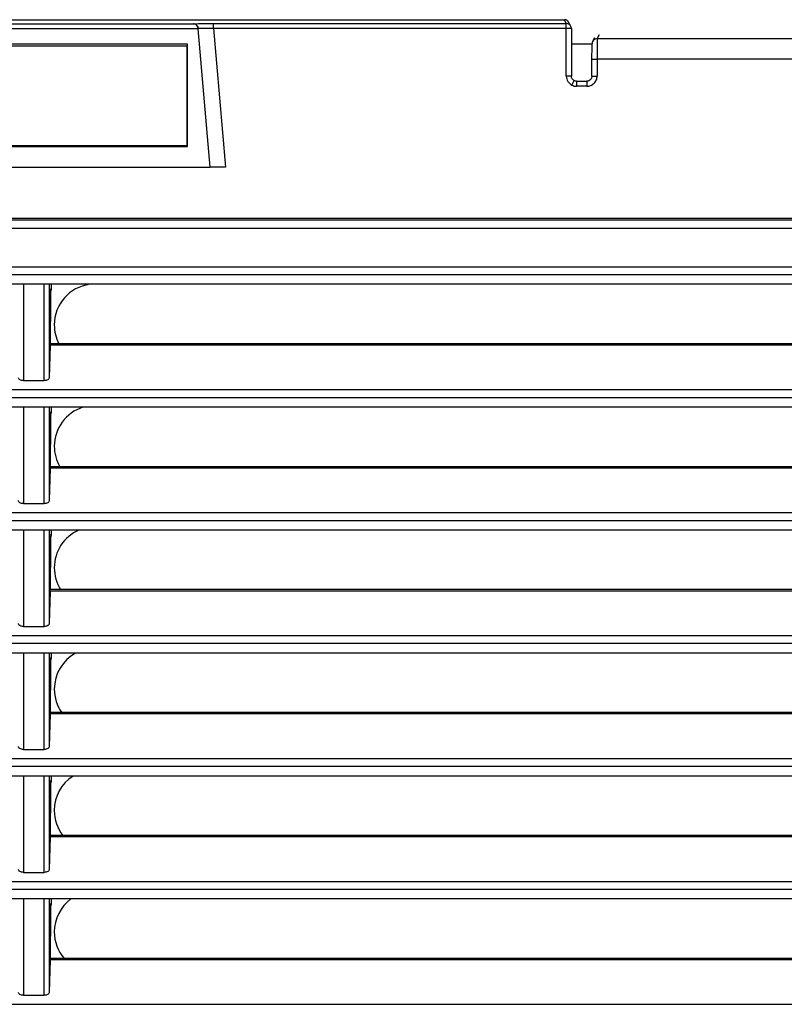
# Model space of a CAD drawing. Header units: millimetres. Extents: x 0 to 1956, y 0 to 1511.
# Tile 32 of 56: x 864 to 938, y 1112 to 1208. Entities that reach past the tile are written whole.
import ezdxf

# ---------------------------------------------------------------- set-up
doc = ezdxf.new("R2010")
doc.units = ezdxf.units.MM
doc.header["$LTSCALE"] = 7

msp = doc.modelspace()

# ---------------------------------------------------------------- linework, layer by layer
for p, q in [((813.359, 1208.285), (916.975, 1208.285)), ((917.162, 1207.91), (916.975, 1208.285)), ((881.211, 1207.384), (849.122, 1207.384)), ((849.56, 1207.884), (880.773, 1207.884)), ((882.391, 1193.893), (881.211, 1207.384)), ((882.715, 1207.41), (882.715, 1207.91)), ((882.715, 1207.91), (917.162, 1207.91)), ((882.715, 1207.41), (883.897, 1193.893)), ((917.162, 1207.41), (882.715, 1207.41)), ((917.162, 1207.41), (917.162, 1207.91)), ((917.162, 1202.785), (917.162, 1207.41)), ((917.662, 1207.41), (917.162, 1207.41)), ((917.609, 1207.634), (917.422, 1208.009)), ((917.662, 1207.41), (917.662, 1202.785)), ((919.922, 1206.53), (919.737, 1206.159)), ((920.369, 1206.806), (920.184, 1206.436)), ((920.184, 1206.436), (941.149, 1206.436)), ((880.167, 1205.893), (850.167, 1205.893)), ((880.141, 1205.717), (850.191, 1205.717)), ((880.141, 1195.967), (880.141, 1205.717)), ((880.167, 1195.893), (880.167, 1205.893)), ((919.682, 1205.893), (917.662, 1205.893)), ((919.671, 1202.785), (919.671, 1204.436)), ((919.671, 1204.436), (920.171, 1204.436)), ((920.171, 1204.436), (920.171, 1202.785)), ((941.162, 1204.436), (920.171, 1204.436)), ((917.662, 1202.785), (917.162, 1202.785)), ((919.671, 1202.785), (920.171, 1202.785)), ((917.715, 1201.891), (917.939, 1202.338)), ((918.162, 1202.285), (918.162, 1201.785)), ((918.162, 1202.285), (919.171, 1202.285)), ((919.171, 1201.785), (918.162, 1201.785)), ((919.171, 1202.285), (919.171, 1201.785)), ((850.167, 1195.893), (880.167, 1195.893)), ((880.141, 1195.967), (850.191, 1195.967)), ((847.942, 1193.893), (882.391, 1193.893)), ((985.167, 1188.893), (745.167, 1188.893)), ((745.284, 1188.762), (985.049, 1188.762)), ((745.198, 1187.939), (985.136, 1187.939)), ((744.691, 1184.172), (985.642, 1184.172)), ((985.732, 1183.377), (744.601, 1183.377)), ((985.809, 1182.454), (744.524, 1182.454)), ((864.158, 1182.454), (864.158, 1173.052)), ((866.175, 1173.052), (866.175, 1182.454)), ((866.675, 1182.454), (866.675, 1173.336)), ((866.675, 1182.454), (866.675, 1181.954)), ((866.867, 1182.454), (866.867, 1181.954)), ((866.675, 1181.954), (866.798, 1181.71)), ((866.867, 1181.954), (866.675, 1181.954)), ((866.798, 1181.71), (866.798, 1178.827)), ((866.806, 1181.71), (866.798, 1181.71)), ((866.867, 1181.954), (866.806, 1181.71)), ((866.78, 1178.651), (866.798, 1178.827)), ((866.78, 1176.651), (866.78, 1178.651)), ((866.771, 1176.517), (866.675, 1173.336)), ((986.277, 1176.517), (866.771, 1176.517)), ((986.255, 1176.651), (866.78, 1176.651)), ((864.158, 1173.052), (866.175, 1173.052)), ((743.507, 1172.172), (986.826, 1172.172)), ((986.909, 1171.377), (743.424, 1171.377)), ((986.979, 1170.454), (743.354, 1170.454)), ((864.158, 1170.454), (864.158, 1161.052)), ((866.175, 1161.052), (866.175, 1170.454)), ((866.675, 1170.454), (866.675, 1161.336)), ((866.675, 1170.454), (866.675, 1169.954)), ((866.675, 1169.954), (866.798, 1169.71)), ((866.867, 1169.954), (866.675, 1169.954)), ((866.798, 1169.71), (866.798, 1166.827)), ((866.806, 1169.71), (866.798, 1169.71)), ((866.867, 1169.954), (866.806, 1169.71)), ((866.867, 1170.454), (866.867, 1169.954)), ((866.78, 1166.651), (866.798, 1166.827)), ((866.78, 1164.651), (866.78, 1166.651)), ((866.771, 1164.517), (866.675, 1161.336)), ((987.399, 1164.517), (866.771, 1164.517)), ((987.375, 1164.651), (866.78, 1164.651)), ((864.158, 1161.052), (866.175, 1161.052)), ((742.421, 1160.172), (987.913, 1160.172)), ((987.99, 1159.377), (742.344, 1159.377)), ((988.052, 1158.454), (742.281, 1158.454)), ((864.158, 1158.454), (864.158, 1149.052)), ((866.175, 1149.052), (866.175, 1158.454)), ((866.675, 1158.454), (866.675, 1149.336)), ((866.675, 1158.454), (866.675, 1157.954)), ((866.867, 1158.454), (866.867, 1157.954)), ((866.675, 1157.954), (866.798, 1157.71)), ((866.867, 1157.954), (866.675, 1157.954)), ((866.798, 1157.71), (866.798, 1154.827)), ((866.806, 1157.71), (866.798, 1157.71)), ((866.867, 1157.954), (866.806, 1157.71)), ((866.78, 1154.651), (866.798, 1154.827)), ((866.78, 1152.651), (866.78, 1154.651)), ((866.771, 1152.517), (866.675, 1149.336)), ((988.423, 1152.517), (866.771, 1152.517)), ((988.401, 1152.651), (866.78, 1152.651)), ((864.158, 1149.052), (866.175, 1149.052)), ((741.431, 1148.172), (988.902, 1148.172)), ((988.973, 1147.377), (741.361, 1147.377)), ((989.028, 1146.454), (741.306, 1146.454)), ((864.158, 1146.454), (864.158, 1137.052)), ((866.175, 1137.052), (866.175, 1146.454)), ((866.675, 1146.454), (866.675, 1137.336)), ((866.675, 1146.454), (866.675, 1145.954)), ((866.675, 1145.954), (866.798, 1145.71)), ((866.867, 1145.954), (866.675, 1145.954)), ((866.798, 1145.71), (866.798, 1142.827)), ((866.806, 1145.71), (866.798, 1145.71)), ((866.867, 1145.954), (866.806, 1145.71)), ((866.867, 1146.454), (866.867, 1145.954)), ((866.78, 1142.651), (866.798, 1142.827)), ((866.78, 1140.651), (866.78, 1142.651)), ((866.771, 1140.517), (866.675, 1137.336)), ((989.351, 1140.517), (866.771, 1140.517)), ((989.33, 1140.651), (866.78, 1140.651)), ((864.158, 1137.052), (866.175, 1137.052)), ((740.538, 1136.172), (989.795, 1136.172)), ((989.859, 1135.377), (740.474, 1135.377)), ((989.906, 1134.454), (740.427, 1134.454)), ((864.158, 1134.454), (864.158, 1125.052)), ((866.175, 1125.052), (866.175, 1134.454)), ((866.675, 1134.454), (866.675, 1125.336)), ((866.675, 1134.454), (866.675, 1133.954)), ((866.867, 1134.454), (866.867, 1133.954)), ((866.675, 1133.954), (866.798, 1133.71)), ((866.867, 1133.954), (866.675, 1133.954)), ((866.798, 1133.71), (866.798, 1130.827)), ((866.806, 1133.71), (866.798, 1133.71)), ((866.867, 1133.954), (866.806, 1133.71)), ((866.78, 1130.651), (866.798, 1130.827)), ((866.78, 1128.651), (866.78, 1130.651)), ((866.771, 1128.517), (866.675, 1125.336)), ((990.182, 1128.517), (866.771, 1128.517)), ((990.162, 1128.651), (866.78, 1128.651)), ((864.158, 1125.052), (866.175, 1125.052)), ((739.742, 1124.172), (990.591, 1124.172)), ((990.649, 1123.377), (739.685, 1123.377)), ((990.689, 1122.454), (739.645, 1122.454)), ((864.158, 1122.454), (864.158, 1113.052)), ((866.175, 1113.052), (866.175, 1122.454)), ((866.675, 1122.454), (866.675, 1113.336)), ((866.675, 1122.454), (866.675, 1121.954)), ((866.675, 1121.954), (866.798, 1121.71)), ((866.867, 1121.954), (866.675, 1121.954)), ((866.798, 1121.71), (866.798, 1118.827)), ((866.806, 1121.71), (866.798, 1121.71)), ((866.867, 1121.954), (866.806, 1121.71)), ((866.867, 1122.454), (866.867, 1121.954)), ((866.78, 1118.651), (866.798, 1118.827)), ((866.78, 1116.651), (866.78, 1118.651)), ((866.771, 1116.517), (866.675, 1113.336)), ((990.917, 1116.517), (866.771, 1116.517)), ((990.898, 1116.651), (866.78, 1116.651)), ((864.158, 1113.052), (866.175, 1113.052)), ((739.043, 1112.172), (991.29, 1112.172))]:
    msp.add_line(p, q)
for centre, radius, start, end in [((880.739, 1207.384), 0.5, 4.69695, 73.68464), ((917.162, 1207.41), 0.5, 26.56558, 90.01185), ((917.162, 1207.41), 0.5, 0, 26.56331), ((920.184, 1205.936), 0.5, 89.98815, 153.43442), ((920.184, 1205.936), 0.5, 153.43684, 180.0091), ((871.167, 1178.493), 4, 97.9213, 180), ((871.167, 1178.493), 4, 180, 207.41961), ((871.167, 1166.643), 4, 107.64398, 180), ((871.167, 1166.643), 4, 180, 209.86801), ((871.167, 1154.793), 4, 113.7291, 180), ((871.167, 1154.793), 4, 180, 212.37807), ((871.167, 1142.943), 4, 118.60295, 180), ((871.167, 1142.943), 4, 180, 214.95994), ((871.167, 1131.093), 4, 122.81145, 180), ((871.167, 1131.093), 4, 180, 217.62592), ((871.167, 1119.243), 4, 126.58646, 180), ((871.167, 1119.243), 4, 180, 220.39125)]:
    msp.add_arc(centre, radius, start, end)
for points, knots in [([(917.419, 1208.006), (917.381, 1208.066), (917.311, 1208.176), (917.143, 1208.268), (917.029, 1208.28), (916.975, 1208.285)], [0, 0, 0, 0, 0.379723, 0.701954, 1, 1, 1, 1]), ([(880.773, 1207.884), (880.824, 1207.887), (880.909, 1207.891), (881.149, 1207.897), (881.305, 1207.9), (881.666, 1207.905), (881.872, 1207.907), (882.293, 1207.909), (882.51, 1207.91), (882.715, 1207.91)], [0, 0, 0, 0, 0.25, 0.25, 0.5, 0.5, 0.75, 0.75, 1, 1, 1, 1]), ([(881.208, 1207.419), (881.206, 1207.435), (881.202, 1207.47), (881.189, 1207.52), (881.171, 1207.571), (881.148, 1207.621), (881.119, 1207.669), (881.083, 1207.717), (881.039, 1207.765), (880.99, 1207.805), (880.936, 1207.84), (880.9, 1207.855), (880.879, 1207.863)], [0, 0, 0, 0, 0.072284, 0.148277, 0.228617, 0.313844, 0.40441, 0.500692, 0.617872, 0.749721, 0.85664, 1, 1, 1, 1]), ([(882.715, 1207.41), (882.674, 1207.411), (882.594, 1207.413), (882.478, 1207.416), (882.366, 1207.419), (882.26, 1207.421), (882.161, 1207.423), (882.068, 1207.425), (881.981, 1207.427), (881.901, 1207.428), (881.827, 1207.429), (881.724, 1207.43), (881.6, 1207.431), (881.469, 1207.431), (881.364, 1207.43), (881.284, 1207.428), (881.252, 1207.426), (881.237, 1207.425)], [0, 0, 0, 0, 0.058861, 0.115777, 0.170748, 0.223776, 0.27486, 0.324002, 0.371201, 0.416459, 0.459778, 0.501157, 0.604346, 0.705802, 0.805549, 0.903607, 1, 1, 1, 1]), ([(920.184, 1206.436), (920.184, 1206.434), (920.183, 1206.431), (920.182, 1206.415), (920.181, 1206.391), (920.181, 1206.359), (920.18, 1206.32), (920.179, 1206.274), (920.178, 1206.222), (920.178, 1206.165), (920.177, 1206.102), (920.176, 1206.034), (920.176, 1205.962), (920.175, 1205.887), (920.175, 1205.808), (920.174, 1205.726), (920.174, 1205.643), (920.174, 1205.557), (920.173, 1205.47), (920.173, 1205.382), (920.173, 1205.293), (920.172, 1205.204), (920.172, 1205.115), (920.172, 1205.027), (920.172, 1204.939), (920.171, 1204.852), (920.171, 1204.766), (920.171, 1204.681), (920.171, 1204.598), (920.171, 1204.516), (920.171, 1204.462), (920.171, 1204.436)], [0, 0, 0, 0, 0.0433123, 0.0859941, 0.1280452, 0.1694656, 0.2102555, 0.2504147, 0.2899432, 0.3288411, 0.3671083, 0.4047448, 0.4417506, 0.4781257, 0.5138701, 0.5489839, 0.5834668, 0.6173191, 0.6505407, 0.6831314, 0.7150915, 0.7464208, 0.7771194, 0.8071871, 0.8366242, 0.8654304, 0.8936059, 0.9211506, 0.9480645, 0.9743477, 1, 1, 1, 1]), ([(919.671, 1204.436), (919.671, 1204.611), (919.671, 1204.8), (919.673, 1205.166), (919.673, 1205.341), (919.676, 1205.633), (919.678, 1205.748), (919.681, 1205.898), (919.682, 1205.933), (919.684, 1205.936)], [0, 0, 0, 0, 0.25, 0.25, 0.5, 0.5, 0.75, 0.75, 1, 1, 1, 1]), ([(917.162, 1202.785), (917.162, 1202.61), (917.212, 1202.421), (917.411, 1202.098), (917.558, 1201.969), (917.715, 1201.891)], [0, 0, 0, 0, 0.5, 0.5, 1, 1, 1, 1]), ([(917.939, 1202.338), (917.856, 1202.379), (917.785, 1202.444), (917.688, 1202.601), (917.662, 1202.693), (917.662, 1202.785)], [0, 0, 0, 0, 0.5, 0.5, 1, 1, 1, 1]), ([(919.171, 1201.785), (919.289, 1201.785), (919.416, 1201.807), (919.662, 1201.904), (919.781, 1201.98), (919.976, 1202.176), (920.052, 1202.294), (920.149, 1202.54), (920.171, 1202.667), (920.171, 1202.785)], [0, 0, 0, 0, 0.25, 0.25, 0.5, 0.5, 0.75, 0.75, 1, 1, 1, 1]), ([(919.671, 1202.785), (919.671, 1202.654), (919.617, 1202.524), (919.432, 1202.339), (919.302, 1202.285), (919.171, 1202.285)], [0, 0, 0, 0, 0.5, 0.5, 1, 1, 1, 1]), ([(883.897, 1193.893), (883.72, 1193.893), (883.528, 1193.893), (883.158, 1193.893), (882.979, 1193.893), (882.685, 1193.893), (882.571, 1193.893), (882.424, 1193.893), (882.391, 1193.893), (882.391, 1193.893)], [0, 0, 0, 0, 0.25, 0.25, 0.5, 0.5, 0.75, 0.75, 1, 1, 1, 1]), ([(864.158, 1173.052), (864.1, 1173.052), (864.037, 1173.059), (863.915, 1173.086), (863.856, 1173.108), (863.759, 1173.163), (863.721, 1173.196), (863.671, 1173.266), (863.659, 1173.302), (863.658, 1173.336)], [0, 0, 0, 0, 0.25, 0.25, 0.5, 0.5, 0.75, 0.75, 1, 1, 1, 1]), ([(866.675, 1173.336), (866.674, 1173.302), (866.663, 1173.266), (866.613, 1173.196), (866.574, 1173.163), (866.477, 1173.108), (866.418, 1173.086), (866.297, 1173.059), (866.234, 1173.052), (866.175, 1173.052)], [0, 0, 0, 0, 0.25, 0.25, 0.5, 0.5, 0.75, 0.75, 1, 1, 1, 1]), ([(864.158, 1161.052), (864.1, 1161.052), (864.037, 1161.059), (863.915, 1161.086), (863.856, 1161.108), (863.759, 1161.163), (863.721, 1161.196), (863.671, 1161.266), (863.659, 1161.302), (863.658, 1161.336)], [0, 0, 0, 0, 0.25, 0.25, 0.5, 0.5, 0.75, 0.75, 1, 1, 1, 1]), ([(866.675, 1161.336), (866.674, 1161.302), (866.663, 1161.266), (866.613, 1161.196), (866.574, 1161.163), (866.477, 1161.108), (866.418, 1161.086), (866.297, 1161.059), (866.234, 1161.052), (866.175, 1161.052)], [0, 0, 0, 0, 0.25, 0.25, 0.5, 0.5, 0.75, 0.75, 1, 1, 1, 1]), ([(864.158, 1149.052), (864.1, 1149.052), (864.037, 1149.059), (863.915, 1149.086), (863.856, 1149.108), (863.759, 1149.163), (863.721, 1149.196), (863.671, 1149.266), (863.659, 1149.302), (863.658, 1149.336)], [0, 0, 0, 0, 0.25, 0.25, 0.5, 0.5, 0.75, 0.75, 1, 1, 1, 1]), ([(866.675, 1149.336), (866.674, 1149.302), (866.663, 1149.266), (866.613, 1149.196), (866.574, 1149.163), (866.477, 1149.108), (866.418, 1149.086), (866.297, 1149.059), (866.234, 1149.052), (866.175, 1149.052)], [0, 0, 0, 0, 0.25, 0.25, 0.5, 0.5, 0.75, 0.75, 1, 1, 1, 1]), ([(864.158, 1137.052), (864.1, 1137.052), (864.037, 1137.059), (863.915, 1137.086), (863.856, 1137.108), (863.759, 1137.163), (863.721, 1137.196), (863.671, 1137.266), (863.659, 1137.302), (863.658, 1137.336)], [0, 0, 0, 0, 0.25, 0.25, 0.5, 0.5, 0.75, 0.75, 1, 1, 1, 1]), ([(866.675, 1137.336), (866.674, 1137.302), (866.663, 1137.266), (866.613, 1137.196), (866.574, 1137.163), (866.477, 1137.108), (866.418, 1137.086), (866.297, 1137.059), (866.234, 1137.052), (866.175, 1137.052)], [0, 0, 0, 0, 0.25, 0.25, 0.5, 0.5, 0.75, 0.75, 1, 1, 1, 1]), ([(864.158, 1125.052), (864.1, 1125.052), (864.037, 1125.059), (863.915, 1125.086), (863.856, 1125.108), (863.759, 1125.163), (863.721, 1125.196), (863.671, 1125.266), (863.659, 1125.302), (863.658, 1125.336)], [0, 0, 0, 0, 0.25, 0.25, 0.5, 0.5, 0.75, 0.75, 1, 1, 1, 1]), ([(866.675, 1125.336), (866.674, 1125.302), (866.663, 1125.266), (866.613, 1125.196), (866.574, 1125.163), (866.477, 1125.108), (866.418, 1125.086), (866.297, 1125.059), (866.234, 1125.052), (866.175, 1125.052)], [0, 0, 0, 0, 0.25, 0.25, 0.5, 0.5, 0.75, 0.75, 1, 1, 1, 1]), ([(864.158, 1113.052), (864.1, 1113.052), (864.037, 1113.059), (863.915, 1113.086), (863.856, 1113.108), (863.759, 1113.163), (863.721, 1113.196), (863.671, 1113.266), (863.659, 1113.302), (863.658, 1113.336)], [0, 0, 0, 0, 0.25, 0.25, 0.5, 0.5, 0.75, 0.75, 1, 1, 1, 1]), ([(866.675, 1113.336), (866.674, 1113.302), (866.663, 1113.266), (866.613, 1113.196), (866.574, 1113.163), (866.477, 1113.108), (866.418, 1113.086), (866.297, 1113.059), (866.234, 1113.052), (866.175, 1113.052)], [0, 0, 0, 0, 0.25, 0.25, 0.5, 0.5, 0.75, 0.75, 1, 1, 1, 1])]:
    msp.add_open_spline(points, degree=3, knots=knots)
for points in [[(880.879, 1207.863), (880.844, 1207.876), (880.808, 1207.883), (880.773, 1207.884)], [(881.237, 1207.425), (881.218, 1207.423), (881.208, 1207.421), (881.208, 1207.419)], [(881.208, 1207.419), (881.209, 1207.407), (881.21, 1207.395), (881.211, 1207.384)], [(917.715, 1201.891), (917.852, 1201.822), (918.009, 1201.785), (918.162, 1201.785)], [(918.162, 1202.285), (918.085, 1202.285), (918.008, 1202.303), (917.939, 1202.338)], [(866.771, 1176.517), (866.774, 1176.603), (866.777, 1176.651), (866.78, 1176.651)], [(866.771, 1164.517), (866.774, 1164.603), (866.777, 1164.651), (866.78, 1164.651)], [(866.771, 1152.517), (866.774, 1152.603), (866.777, 1152.651), (866.78, 1152.651)], [(866.771, 1140.517), (866.774, 1140.603), (866.777, 1140.651), (866.78, 1140.651)], [(866.771, 1128.517), (866.774, 1128.603), (866.777, 1128.651), (866.78, 1128.651)], [(866.771, 1116.517), (866.774, 1116.603), (866.777, 1116.651), (866.78, 1116.651)]]:
    msp.add_open_spline(points, degree=3)

doc.saveas('drawing.dxf')
